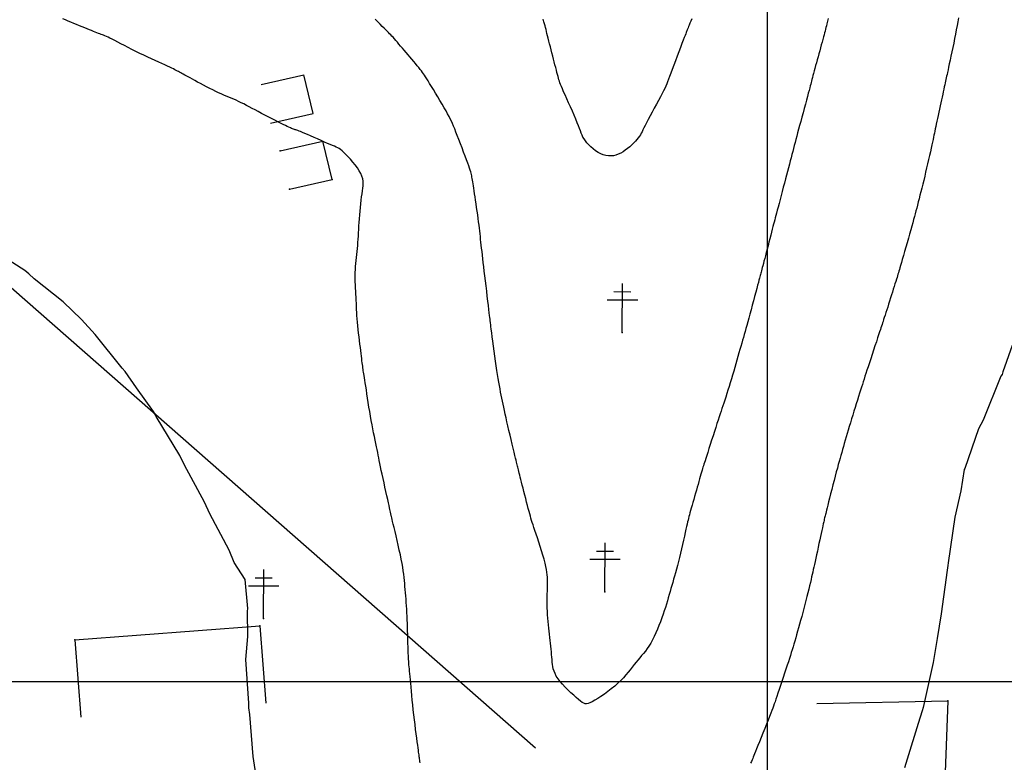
# Model space of a CAD drawing. Header units: millimetres. Extents: x 196436 to 199900, y 8705373 to 8708636.
# Tile 30 of 241: x 197623 to 197724, y 8706292 to 8706368. Entities that reach past the tile are written whole.
import ezdxf

# ---------------------------------------------------------------- set-up
doc = ezdxf.new("R2010")
doc.units = ezdxf.units.MM
doc.header["$LTSCALE"] = 5
for name, color, linetype in [('$CURVAS1', 30, 'Continuous'), ('$CURVAS2', 40, 'Continuous'), ('CASA', 6, 'Continuous'), ('CERCA', 3, 'CERCA_LINE'), ('MALHA', 9, 'Continuous'), ('POSTE', 3, 'Continuous')]:
    doc.layers.add(name, color=color, linetype=linetype)
doc.linetypes.add('CERCA_LINE', pattern='A,0.5,-0.2,["X",Standard,S=0.1,R=0,X=-0.1,Y=-0.05],-0.25', length=0.95)

msp = doc.modelspace()

# ---------------------------------------------------------------- linework, layer by layer
at = {"layer": '$CURVAS1'}
msp.add_polyline3d([(197706.288, 8706368.403, 700), (197706.221, 8706368.116, 700), (197706.163, 8706367.871, 700), (197706.112, 8706367.659, 700), (197706.065, 8706367.469, 700), (197706.02, 8706367.292, 700), (197705.974, 8706367.117, 700), (197705.926, 8706366.933, 700), (197705.872, 8706366.731, 700), (197705.81, 8706366.504, 700), (197705.742, 8706366.252, 700), (197705.668, 8706365.98, 700), (197705.589, 8706365.691, 700), (197705.508, 8706365.39, 700), (197705.424, 8706365.081, 700), (197705.338, 8706364.768, 700), (197705.253, 8706364.455, 700), (197705.17, 8706364.145, 700), (197705.088, 8706363.842, 700), (197705.008, 8706363.548, 700), (197704.932, 8706363.266, 700), (197704.86, 8706362.999, 700), (197704.793, 8706362.748, 700), (197704.732, 8706362.519, 700), (197704.677, 8706362.311, 700), (197704.628, 8706362.127, 700), (197704.584, 8706361.959, 700), (197704.54, 8706361.796, 700), (197704.496, 8706361.628, 700), (197704.448, 8706361.446, 700), (197704.393, 8706361.239, 700), (197704.328, 8706360.997, 700), (197704.251, 8706360.711, 700), (197704.16, 8706360.373, 700), (197704.056, 8706359.991, 700), (197703.944, 8706359.576, 700), (197703.825, 8706359.138, 700), (197703.704, 8706358.688, 700), (197703.582, 8706358.236, 700), (197703.463, 8706357.794, 700), (197703.349, 8706357.371, 700), (197703.244, 8706356.976, 700), (197703.146, 8706356.608, 700), (197703.054, 8706356.26, 700), (197702.967, 8706355.929, 700), (197702.884, 8706355.611, 700), (197702.802, 8706355.3, 700), (197702.721, 8706354.992, 700), (197702.64, 8706354.682, 700), (197702.557, 8706354.366, 700), (197702.472, 8706354.043, 700), (197702.384, 8706353.71, 700), (197702.293, 8706353.367, 700), (197702.199, 8706353.011, 700), (197702.102, 8706352.641, 700), (197702, 8706352.256, 700), (197701.894, 8706351.854, 700), (197701.783, 8706351.434, 700), (197701.67, 8706351.004, 700), (197701.556, 8706350.571, 700), (197701.444, 8706350.142, 700), (197701.334, 8706349.726, 700), (197701.23, 8706349.33, 700), (197701.134, 8706348.962, 700), (197701.047, 8706348.63, 700), (197700.97, 8706348.338, 700), (197700.902, 8706348.079, 700), (197700.841, 8706347.844, 700), (197700.783, 8706347.622, 700), (197700.726, 8706347.403, 700), (197700.667, 8706347.179, 700), (197700.604, 8706346.938, 700), (197700.535, 8706346.67, 700), (197700.456, 8706346.37, 700), (197700.371, 8706346.041, 700), (197700.28, 8706345.693, 700), (197700.187, 8706345.332, 700), (197700.092, 8706344.968, 700), (197699.998, 8706344.609, 700), (197699.908, 8706344.263, 700), (197699.823, 8706343.938, 700), (197699.745, 8706343.64, 700), (197699.674, 8706343.37, 700), (197699.61, 8706343.125, 700), (197699.552, 8706342.906, 700), (197699.5, 8706342.709, 700), (197699.454, 8706342.534, 700), (197699.412, 8706342.379, 700), (197699.376, 8706342.243, 700), (197699.343, 8706342.122, 700), (197699.312, 8706342.007, 700), (197699.281, 8706341.89, 700), (197699.245, 8706341.76, 700), (197699.204, 8706341.606, 700), (197699.154, 8706341.42, 700), (197699.093, 8706341.19, 700), (197699.018, 8706340.908, 700), (197698.927, 8706340.567, 700), (197698.823, 8706340.175, 700), (197698.709, 8706339.746, 700), (197698.588, 8706339.292, 700), (197698.464, 8706338.827, 700), (197698.339, 8706338.363, 700), (197698.218, 8706337.912, 700), (197698.103, 8706337.488, 700), (197697.997, 8706337.1, 700), (197697.899, 8706336.744, 700), (197697.806, 8706336.414, 700), (197697.719, 8706336.102, 700), (197697.634, 8706335.803, 700), (197697.55, 8706335.508, 700), (197697.465, 8706335.211, 700), (197697.378, 8706334.906, 700), (197697.287, 8706334.586, 700), (197697.192, 8706334.252, 700), (197697.093, 8706333.905, 700), (197696.991, 8706333.547, 700), (197696.885, 8706333.178, 700), (197696.776, 8706332.8, 700), (197696.664, 8706332.414, 700), (197696.548, 8706332.023, 700), (197696.43, 8706331.627, 700), (197696.31, 8706331.23, 700), (197696.19, 8706330.835, 700), (197696.071, 8706330.447, 700), (197695.953, 8706330.069, 700), (197695.839, 8706329.706, 700), (197695.728, 8706329.36, 700), (197695.623, 8706329.036, 700), (197695.525, 8706328.735, 700), (197695.43, 8706328.451, 700), (197695.337, 8706328.176, 700), (197695.244, 8706327.9, 700), (197695.148, 8706327.616, 700), (197695.048, 8706327.315, 700), (197694.939, 8706326.989, 700), (197694.821, 8706326.628, 700), (197694.692, 8706326.228, 700), (197694.555, 8706325.799, 700), (197694.413, 8706325.352, 700), (197694.27, 8706324.902, 700), (197694.13, 8706324.459, 700), (197693.997, 8706324.039, 700), (197693.874, 8706323.652, 700), (197693.766, 8706323.312, 700), (197693.674, 8706323.028, 700), (197693.597, 8706322.793, 700), (197693.532, 8706322.596, 700), (197693.475, 8706322.427, 700), (197693.425, 8706322.274, 700), (197693.377, 8706322.127, 700), (197693.33, 8706321.976, 700), (197693.279, 8706321.809, 700), (197693.223, 8706321.618, 700), (197693.161, 8706321.403, 700), (197693.093, 8706321.167, 700), (197693.021, 8706320.911, 700), (197692.945, 8706320.639, 700), (197692.865, 8706320.352, 700), (197692.781, 8706320.054, 700), (197692.694, 8706319.746, 700), (197692.604, 8706319.431, 700), (197692.514, 8706319.113, 700), (197692.424, 8706318.798, 700), (197692.335, 8706318.489, 700), (197692.251, 8706318.192, 700), (197692.171, 8706317.911, 700), (197692.097, 8706317.65, 700), (197692.032, 8706317.415, 700), (197691.975, 8706317.207, 700), (197691.925, 8706317.019, 700), (197691.879, 8706316.84, 700), (197691.835, 8706316.66, 700), (197691.79, 8706316.469, 700), (197691.741, 8706316.256, 700), (197691.685, 8706316.011, 700), (197691.62, 8706315.724, 700), (197691.545, 8706315.387, 700), (197691.459, 8706315.007, 700), (197691.366, 8706314.594, 700), (197691.266, 8706314.158, 700), (197691.161, 8706313.709, 700), (197691.055, 8706313.257, 700), (197690.947, 8706312.811, 700), (197690.841, 8706312.382, 700), (197690.737, 8706311.977, 700), (197690.636, 8706311.595, 700), (197690.537, 8706311.233, 700), (197690.44, 8706310.888, 700), (197690.346, 8706310.556, 700), (197690.253, 8706310.233, 700), (197690.162, 8706309.917, 700), (197690.072, 8706309.605, 700), (197689.982, 8706309.292, 700), (197689.893, 8706308.978, 700), (197689.801, 8706308.66, 700), (197689.707, 8706308.336, 700), (197689.607, 8706308.004, 700), (197689.501, 8706307.664, 700), (197689.388, 8706307.312, 700), (197689.265, 8706306.947, 700), (197689.132, 8706306.568, 700), (197688.989, 8706306.18, 700), (197688.838, 8706305.789, 700), (197688.679, 8706305.399, 700), (197688.513, 8706305.017, 700), (197688.342, 8706304.648, 700), (197688.166, 8706304.298, 700), (197687.986, 8706303.972, 700), (197687.803, 8706303.674, 700), (197687.617, 8706303.402, 700), (197687.429, 8706303.148, 700), (197687.24, 8706302.91, 700), (197687.049, 8706302.68, 700), (197686.856, 8706302.454, 700), (197686.663, 8706302.227, 700), (197686.469, 8706301.994, 700), (197686.275, 8706301.75, 700), (197686.076, 8706301.496, 700), (197685.87, 8706301.232, 700), (197685.652, 8706300.961, 700), (197685.42, 8706300.684, 700), (197685.168, 8706300.402, 700), (197684.894, 8706300.116, 700), (197684.594, 8706299.829, 700), (197684.266, 8706299.541, 700), (197683.918, 8706299.257, 700), (197683.559, 8706298.982, 700), (197683.199, 8706298.723, 700), (197682.848, 8706298.482, 700), (197682.514, 8706298.267, 700), (197682.209, 8706298.081, 700), (197681.94, 8706297.93, 700), (197681.715, 8706297.818, 700), (197681.526, 8706297.746, 700), (197681.362, 8706297.714, 700), (197681.212, 8706297.722, 700), (197681.066, 8706297.77, 700), (197680.913, 8706297.857, 700), (197680.741, 8706297.983, 700), (197680.54, 8706298.15, 700), (197680.302, 8706298.354, 700), (197680.035, 8706298.591, 700), (197679.75, 8706298.853, 700), (197679.457, 8706299.133, 700), (197679.166, 8706299.425, 700), (197678.889, 8706299.721, 700), (197678.636, 8706300.015, 700), (197678.418, 8706300.299, 700), (197678.243, 8706300.568, 700), (197678.108, 8706300.823, 700), (197678.006, 8706301.069, 700), (197677.932, 8706301.309, 700), (197677.881, 8706301.545, 700), (197677.845, 8706301.782, 700), (197677.82, 8706302.023, 700), (197677.799, 8706302.271, 700), (197677.778, 8706302.529, 700), (197677.756, 8706302.798, 700), (197677.731, 8706303.075, 700), (197677.705, 8706303.36, 700), (197677.677, 8706303.653, 700), (197677.647, 8706303.953, 700), (197677.615, 8706304.258, 700), (197677.581, 8706304.569, 700), (197677.545, 8706304.884, 700), (197677.508, 8706305.203, 700), (197677.47, 8706305.527, 700), (197677.434, 8706305.857, 700), (197677.4, 8706306.192, 700), (197677.37, 8706306.533, 700), (197677.345, 8706306.881, 700), (197677.325, 8706307.236, 700), (197677.312, 8706307.597, 700), (197677.306, 8706307.961, 700), (197677.304, 8706308.324, 700), (197677.306, 8706308.682, 700), (197677.31, 8706309.032, 700), (197677.316, 8706309.369, 700), (197677.322, 8706309.688, 700), (197677.328, 8706309.987, 700), (197677.332, 8706310.264, 700), (197677.331, 8706310.524, 700), (197677.323, 8706310.777, 700), (197677.305, 8706311.031, 700), (197677.275, 8706311.295, 700), (197677.229, 8706311.579, 700), (197677.166, 8706311.889, 700), (197677.082, 8706312.237, 700), (197676.977, 8706312.626, 700), (197676.854, 8706313.048, 700), (197676.718, 8706313.49, 700), (197676.574, 8706313.942, 700), (197676.428, 8706314.389, 700), (197676.286, 8706314.82, 700), (197676.151, 8706315.223, 700), (197676.03, 8706315.586, 700), (197675.925, 8706315.9, 700), (197675.836, 8706316.172, 700), (197675.759, 8706316.414, 700), (197675.69, 8706316.637, 700), (197675.626, 8706316.852, 700), (197675.563, 8706317.071, 700), (197675.499, 8706317.305, 700), (197675.429, 8706317.565, 700), (197675.352, 8706317.859, 700), (197675.268, 8706318.182, 700), (197675.179, 8706318.526, 700), (197675.087, 8706318.883, 700), (197674.995, 8706319.244, 700), (197674.904, 8706319.602, 700), (197674.816, 8706319.948, 700), (197674.733, 8706320.273, 700), (197674.657, 8706320.572, 700), (197674.587, 8706320.844, 700), (197674.524, 8706321.091, 700), (197674.467, 8706321.313, 700), (197674.416, 8706321.513, 700), (197674.37, 8706321.692, 700), (197674.33, 8706321.85, 700), (197674.294, 8706321.99, 700), (197674.262, 8706322.115, 700), (197674.232, 8706322.232, 700), (197674.202, 8706322.352, 700), (197674.17, 8706322.485, 700), (197674.132, 8706322.641, 700), (197674.087, 8706322.829, 700), (197674.031, 8706323.06, 700), (197673.964, 8706323.343, 700), (197673.882, 8706323.685, 700), (197673.789, 8706324.077, 700), (197673.687, 8706324.508, 700), (197673.579, 8706324.965, 700), (197673.468, 8706325.436, 700), (197673.358, 8706325.91, 700), (197673.25, 8706326.373, 700), (197673.148, 8706326.815, 700), (197673.055, 8706327.225, 700), (197672.97, 8706327.606, 700), (197672.891, 8706327.963, 700), (197672.818, 8706328.301, 700), (197672.749, 8706328.625, 700), (197672.684, 8706328.939, 700), (197672.621, 8706329.249, 700), (197672.559, 8706329.56, 700), (197672.497, 8706329.876, 700), (197672.435, 8706330.202, 700), (197672.373, 8706330.541, 700), (197672.309, 8706330.897, 700), (197672.245, 8706331.274, 700), (197672.179, 8706331.675, 700), (197672.111, 8706332.105, 700), (197672.041, 8706332.567, 700), (197671.97, 8706333.062, 700), (197671.897, 8706333.579, 700), (197671.826, 8706334.104, 700), (197671.756, 8706334.622, 700), (197671.691, 8706335.119, 700), (197671.631, 8706335.581, 700), (197671.577, 8706335.994, 700), (197671.533, 8706336.343, 700), (197671.497, 8706336.618, 700), (197671.471, 8706336.826, 700), (197671.452, 8706336.975, 700), (197671.439, 8706337.075, 700), (197671.431, 8706337.137, 700), (197671.427, 8706337.169, 700), (197671.425, 8706337.183, 700), (197671.425, 8706337.186, 700), (197671.424, 8706337.19, 700), (197671.423, 8706337.203, 700), (197671.419, 8706337.236, 700), (197671.411, 8706337.298, 700), (197671.4, 8706337.399, 700), (197671.382, 8706337.548, 700), (197671.357, 8706337.756, 700), (197671.324, 8706338.031, 700), (197671.283, 8706338.381, 700), (197671.234, 8706338.794, 700), (197671.179, 8706339.258, 700), (197671.119, 8706339.758, 700), (197671.057, 8706340.282, 700), (197670.993, 8706340.816, 700), (197670.93, 8706341.346, 700), (197670.869, 8706341.858, 700), (197670.811, 8706342.343, 700), (197670.757, 8706342.798, 700), (197670.706, 8706343.226, 700), (197670.659, 8706343.629, 700), (197670.614, 8706344.009, 700), (197670.573, 8706344.367, 700), (197670.534, 8706344.706, 700), (197670.499, 8706345.026, 700), (197670.465, 8706345.332, 700), (197670.434, 8706345.626, 700), (197670.403, 8706345.915, 700), (197670.372, 8706346.202, 700), (197670.34, 8706346.492, 700), (197670.305, 8706346.791, 700), (197670.268, 8706347.103, 700), (197670.226, 8706347.433, 700), (197670.179, 8706347.784, 700), (197670.129, 8706348.152, 700), (197670.076, 8706348.528, 700), (197670.021, 8706348.908, 700), (197669.966, 8706349.285, 700), (197669.912, 8706349.651, 700), (197669.86, 8706350.001, 700), (197669.81, 8706350.328, 700), (197669.765, 8706350.626, 700), (197669.723, 8706350.896, 700), (197669.685, 8706351.141, 700), (197669.65, 8706351.362, 700), (197669.618, 8706351.561, 700), (197669.588, 8706351.741, 700), (197669.56, 8706351.904, 700), (197669.533, 8706352.051, 700), (197669.507, 8706352.185, 700), (197669.479, 8706352.315, 700), (197669.446, 8706352.449, 700), (197669.405, 8706352.596, 700), (197669.353, 8706352.765, 700), (197669.287, 8706352.964, 700), (197669.204, 8706353.202, 700), (197669.1, 8706353.489, 700), (197668.976, 8706353.828, 700), (197668.833, 8706354.211, 700), (197668.677, 8706354.624, 700), (197668.514, 8706355.055, 700), (197668.347, 8706355.49, 700), (197668.183, 8706355.917, 700), (197668.026, 8706356.322, 700), (197667.881, 8706356.692, 700), (197667.752, 8706357.019, 700), (197667.634, 8706357.309, 700), (197667.523, 8706357.572, 700), (197667.412, 8706357.821, 700), (197667.296, 8706358.065, 700), (197667.17, 8706358.315, 700), (197667.027, 8706358.583, 700), (197666.862, 8706358.878, 700), (197666.672, 8706359.209, 700), (197666.461, 8706359.568, 700), (197666.237, 8706359.945, 700), (197666.007, 8706360.328, 700), (197665.778, 8706360.707, 700), (197665.556, 8706361.071, 700), (197665.349, 8706361.409, 700), (197665.164, 8706361.712, 700), (197665.006, 8706361.97, 700), (197664.871, 8706362.189, 700), (197664.753, 8706362.378, 700), (197664.645, 8706362.546, 700), (197664.542, 8706362.699, 700), (197664.437, 8706362.848, 700), (197664.325, 8706362.999, 700), (197664.198, 8706363.162, 700), (197664.053, 8706363.343, 700), (197663.891, 8706363.541, 700), (197663.715, 8706363.753, 700), (197663.529, 8706363.975, 700), (197663.334, 8706364.205, 700), (197663.136, 8706364.439, 700), (197662.936, 8706364.674, 700), (197662.738, 8706364.907, 700), (197662.544, 8706365.136, 700), (197662.356, 8706365.358, 700), (197662.175, 8706365.571, 700), (197662.001, 8706365.776, 700), (197661.836, 8706365.969, 700), (197661.68, 8706366.149, 700), (197661.534, 8706366.315, 700), (197661.399, 8706366.466, 700), (197661.275, 8706366.6, 700), (197661.157, 8706366.724, 700), (197661.041, 8706366.843, 700), (197660.92, 8706366.963, 700), (197660.789, 8706367.092, 700), (197660.642, 8706367.235, 700), (197660.475, 8706367.399, 700), (197660.282, 8706367.59, 700), (197660.058, 8706367.813, 700), (197659.806, 8706368.064, 700), (197659.531, 8706368.339, 700)], dxfattribs=at)
at = {"layer": '$CURVAS2'}
for points in [[(197664.187, 8706291.618, 701), (197664.164, 8706291.776, 701), (197664.144, 8706291.912, 701), (197664.127, 8706292.03, 701), (197664.112, 8706292.137, 701), (197664.098, 8706292.237, 701), (197664.084, 8706292.338, 701), (197664.07, 8706292.449, 701), (197664.053, 8706292.577, 701), (197664.032, 8706292.731, 701), (197664.008, 8706292.921, 701), (197663.977, 8706293.153, 701), (197663.939, 8706293.437, 701), (197663.893, 8706293.778, 701), (197663.84, 8706294.171, 701), (197663.783, 8706294.605, 701), (197663.722, 8706295.073, 701), (197663.659, 8706295.565, 701), (197663.595, 8706296.073, 701), (197663.534, 8706296.587, 701), (197663.475, 8706297.099, 701), (197663.421, 8706297.601, 701), (197663.371, 8706298.088, 701), (197663.326, 8706298.557, 701), (197663.284, 8706299.005, 701), (197663.245, 8706299.429, 701), (197663.21, 8706299.825, 701), (197663.178, 8706300.19, 701), (197663.149, 8706300.521, 701), (197663.122, 8706300.816, 701), (197663.098, 8706301.078, 701), (197663.075, 8706301.315, 701), (197663.055, 8706301.53, 701), (197663.036, 8706301.73, 701), (197663.02, 8706301.92, 701), (197663.005, 8706302.106, 701), (197662.992, 8706302.292, 701), (197662.98, 8706302.485, 701), (197662.969, 8706302.687, 701), (197662.96, 8706302.9, 701), (197662.951, 8706303.126, 701), (197662.943, 8706303.367, 701), (197662.935, 8706303.626, 701), (197662.928, 8706303.905, 701), (197662.92, 8706304.206, 701), (197662.912, 8706304.53, 701), (197662.903, 8706304.873, 701), (197662.893, 8706305.233, 701), (197662.882, 8706305.603, 701), (197662.87, 8706305.981, 701), (197662.856, 8706306.361, 701), (197662.84, 8706306.74, 701), (197662.823, 8706307.113, 701), (197662.803, 8706307.476, 701), (197662.781, 8706307.83, 701), (197662.757, 8706308.176, 701), (197662.731, 8706308.513, 701), (197662.705, 8706308.844, 701), (197662.678, 8706309.168, 701), (197662.65, 8706309.487, 701), (197662.621, 8706309.802, 701), (197662.593, 8706310.114, 701), (197662.562, 8706310.427, 701), (197662.528, 8706310.746, 701), (197662.489, 8706311.078, 701), (197662.441, 8706311.426, 701), (197662.385, 8706311.796, 701), (197662.318, 8706312.194, 701), (197662.238, 8706312.623, 701), (197662.144, 8706313.087, 701), (197662.04, 8706313.575, 701), (197661.929, 8706314.073, 701), (197661.816, 8706314.567, 701), (197661.703, 8706315.045, 701), (197661.597, 8706315.493, 701), (197661.499, 8706315.896, 701), (197661.415, 8706316.242, 701), (197661.348, 8706316.521, 701), (197661.295, 8706316.739, 701), (197661.255, 8706316.904, 701), (197661.226, 8706317.028, 701), (197661.205, 8706317.118, 701), (197661.189, 8706317.185, 701), (197661.178, 8706317.239, 701), (197661.167, 8706317.289, 701), (197661.155, 8706317.343, 701), (197661.141, 8706317.41, 701), (197661.123, 8706317.496, 701), (197661.098, 8706317.608, 701), (197661.067, 8706317.753, 701), (197661.026, 8706317.938, 701), (197660.975, 8706318.168, 701), (197660.913, 8706318.452, 701), (197660.837, 8706318.793, 701), (197660.751, 8706319.181, 701), (197660.658, 8706319.603, 701), (197660.56, 8706320.048, 701), (197660.46, 8706320.501, 701), (197660.362, 8706320.951, 701), (197660.269, 8706321.385, 701), (197660.182, 8706321.789, 701), (197660.105, 8706322.155, 701), (197660.037, 8706322.488, 701), (197659.974, 8706322.795, 701), (197659.916, 8706323.085, 701), (197659.86, 8706323.366, 701), (197659.805, 8706323.646, 701), (197659.747, 8706323.933, 701), (197659.685, 8706324.235, 701), (197659.618, 8706324.56, 701), (197659.546, 8706324.906, 701), (197659.47, 8706325.274, 701), (197659.391, 8706325.661, 701), (197659.309, 8706326.067, 701), (197659.227, 8706326.49, 701), (197659.145, 8706326.929, 701), (197659.064, 8706327.383, 701), (197658.985, 8706327.849, 701), (197658.908, 8706328.32, 701), (197658.834, 8706328.789, 701), (197658.764, 8706329.248, 701), (197658.698, 8706329.688, 701), (197658.636, 8706330.102, 701), (197658.58, 8706330.481, 701), (197658.529, 8706330.817, 701), (197658.483, 8706331.106, 701), (197658.444, 8706331.352, 701), (197658.408, 8706331.563, 701), (197658.377, 8706331.747, 701), (197658.349, 8706331.911, 701), (197658.324, 8706332.064, 701), (197658.3, 8706332.212, 701), (197658.278, 8706332.364, 701), (197658.256, 8706332.527, 701), (197658.233, 8706332.703, 701), (197658.21, 8706332.894, 701), (197658.186, 8706333.103, 701), (197658.159, 8706333.332, 701), (197658.129, 8706333.582, 701), (197658.096, 8706333.856, 701), (197658.059, 8706334.155, 701), (197658.017, 8706334.48, 701), (197657.972, 8706334.828, 701), (197657.925, 8706335.192, 701), (197657.878, 8706335.568, 701), (197657.832, 8706335.949, 701), (197657.788, 8706336.331, 701), (197657.749, 8706336.707, 701), (197657.715, 8706337.072, 701), (197657.687, 8706337.423, 701), (197657.665, 8706337.76, 701), (197657.648, 8706338.086, 701), (197657.634, 8706338.404, 701), (197657.621, 8706338.716, 701), (197657.609, 8706339.025, 701), (197657.597, 8706339.333, 701), (197657.582, 8706339.644, 701), (197657.565, 8706339.959, 701), (197657.546, 8706340.277, 701), (197657.527, 8706340.598, 701), (197657.509, 8706340.921, 701), (197657.495, 8706341.244, 701), (197657.486, 8706341.566, 701), (197657.483, 8706341.886, 701), (197657.487, 8706342.204, 701), (197657.501, 8706342.517, 701), (197657.523, 8706342.828, 701), (197657.551, 8706343.136, 701), (197657.583, 8706343.443, 701), (197657.617, 8706343.75, 701), (197657.652, 8706344.057, 701), (197657.686, 8706344.366, 701), (197657.718, 8706344.677, 701), (197657.745, 8706344.991, 701), (197657.769, 8706345.309, 701), (197657.79, 8706345.633, 701), (197657.81, 8706345.964, 701), (197657.83, 8706346.302, 701), (197657.85, 8706346.649, 701), (197657.872, 8706347.006, 701), (197657.896, 8706347.374, 701), (197657.924, 8706347.753, 701), (197657.955, 8706348.139, 701), (197657.989, 8706348.527, 701), (197658.025, 8706348.913, 701), (197658.064, 8706349.29, 701), (197658.105, 8706349.654, 701), (197658.148, 8706349.999, 701), (197658.192, 8706350.322, 701), (197658.235, 8706350.617, 701), (197658.274, 8706350.891, 701), (197658.302, 8706351.149, 701), (197658.313, 8706351.396, 701), (197658.301, 8706351.64, 701), (197658.26, 8706351.885, 701), (197658.184, 8706352.14, 701), (197658.068, 8706352.408, 701), (197657.907, 8706352.695, 701), (197657.71, 8706352.994, 701), (197657.486, 8706353.298, 701), (197657.245, 8706353.597, 701), (197656.997, 8706353.886, 701), (197656.752, 8706354.154, 701), (197656.52, 8706354.395, 701), (197656.31, 8706354.599, 701), (197656.13, 8706354.762, 701), (197655.972, 8706354.89, 701), (197655.826, 8706354.992, 701), (197655.682, 8706355.075, 701), (197655.53, 8706355.15, 701), (197655.358, 8706355.223, 701), (197655.157, 8706355.305, 701), (197654.916, 8706355.404, 701), (197654.629, 8706355.526, 701), (197654.305, 8706355.667, 701), (197653.956, 8706355.821, 701), (197653.595, 8706355.981, 701), (197653.234, 8706356.142, 701), (197652.886, 8706356.296, 701), (197652.563, 8706356.438, 701), (197652.279, 8706356.561, 701), (197652.042, 8706356.661, 701), (197651.848, 8706356.739, 701), (197651.691, 8706356.799, 701), (197651.564, 8706356.845, 701), (197651.458, 8706356.881, 701), (197651.368, 8706356.909, 701), (197651.287, 8706356.935, 701), (197651.206, 8706356.962, 701), (197651.121, 8706356.992, 701), (197651.025, 8706357.029, 701), (197650.917, 8706357.073, 701), (197650.791, 8706357.128, 701), (197650.645, 8706357.194, 701), (197650.475, 8706357.274, 701), (197650.277, 8706357.369, 701), (197650.047, 8706357.481, 701), (197649.783, 8706357.612, 701), (197649.49, 8706357.759, 701), (197649.174, 8706357.919, 701), (197648.842, 8706358.088, 701), (197648.499, 8706358.264, 701), (197648.152, 8706358.443, 701), (197647.808, 8706358.623, 701), (197647.472, 8706358.799, 701), (197647.15, 8706358.97, 701), (197646.841, 8706359.135, 701), (197646.544, 8706359.293, 701), (197646.258, 8706359.444, 701), (197645.982, 8706359.588, 701), (197645.713, 8706359.724, 701), (197645.452, 8706359.853, 701), (197645.195, 8706359.974, 701), (197644.943, 8706360.087, 701), (197644.692, 8706360.195, 701), (197644.44, 8706360.3, 701), (197644.185, 8706360.406, 701), (197643.925, 8706360.515, 701), (197643.657, 8706360.629, 701), (197643.378, 8706360.752, 701), (197643.087, 8706360.887, 701), (197642.782, 8706361.035, 701), (197642.467, 8706361.193, 701), (197642.147, 8706361.358, 701), (197641.829, 8706361.526, 701), (197641.518, 8706361.692, 701), (197641.219, 8706361.855, 701), (197640.937, 8706362.008, 701), (197640.678, 8706362.15, 701), (197640.446, 8706362.276, 701), (197640.24, 8706362.388, 701), (197640.056, 8706362.487, 701), (197639.891, 8706362.576, 701), (197639.743, 8706362.656, 701), (197639.608, 8706362.729, 701), (197639.484, 8706362.797, 701), (197639.367, 8706362.862, 701), (197639.253, 8706362.925, 701), (197639.139, 8706362.989, 701), (197639.018, 8706363.055, 701), (197638.885, 8706363.126, 701), (197638.735, 8706363.204, 701), (197638.561, 8706363.29, 701), (197638.36, 8706363.388, 701), (197638.124, 8706363.498, 701), (197637.852, 8706363.622, 701), (197637.545, 8706363.76, 701), (197637.208, 8706363.911, 701), (197636.847, 8706364.073, 701), (197636.467, 8706364.245, 701), (197636.072, 8706364.427, 701), (197635.667, 8706364.617, 701), (197635.258, 8706364.813, 701), (197634.848, 8706365.014, 701), (197634.444, 8706365.218, 701), (197634.049, 8706365.42, 701), (197633.67, 8706365.616, 701), (197633.311, 8706365.803, 701), (197632.976, 8706365.977, 701), (197632.672, 8706366.134, 701), (197632.403, 8706366.271, 701), (197632.172, 8706366.384, 701), (197631.975, 8706366.478, 701), (197631.805, 8706366.555, 701), (197631.655, 8706366.619, 701), (197631.519, 8706366.673, 701), (197631.391, 8706366.723, 701), (197631.264, 8706366.771, 701), (197631.132, 8706366.821, 701), (197630.988, 8706366.876, 701), (197630.831, 8706366.938, 701), (197630.661, 8706367.006, 701), (197630.476, 8706367.08, 701), (197630.276, 8706367.161, 701), (197630.06, 8706367.249, 701), (197629.827, 8706367.343, 701), (197629.577, 8706367.445, 701), (197629.308, 8706367.554, 701), (197629.026, 8706367.668, 701), (197628.735, 8706367.786, 701), (197628.439, 8706367.907, 701), (197628.144, 8706368.028, 701), (197627.855, 8706368.148, 701), (197627.576, 8706368.266, 701), (197627.312, 8706368.379, 701)], [(197692.225, 8706368.363, 699), (197692.125, 8706368.125, 699), (197692.037, 8706367.915, 699), (197691.959, 8706367.73, 699), (197691.893, 8706367.57, 699), (197691.836, 8706367.434, 699), (197691.789, 8706367.32, 699), (197691.75, 8706367.225, 699), (197691.716, 8706367.14, 699), (197691.681, 8706367.052, 699), (197691.642, 8706366.949, 699), (197691.592, 8706366.821, 699), (197691.529, 8706366.654, 699), (197691.446, 8706366.438, 699), (197691.34, 8706366.161, 699), (197691.208, 8706365.815, 699), (197691.054, 8706365.413, 699), (197690.885, 8706364.971, 699), (197690.708, 8706364.507, 699), (197690.529, 8706364.037, 699), (197690.355, 8706363.577, 699), (197690.192, 8706363.145, 699), (197690.047, 8706362.757, 699), (197689.924, 8706362.426, 699), (197689.819, 8706362.141, 699), (197689.724, 8706361.891, 699), (197689.633, 8706361.66, 699), (197689.539, 8706361.435, 699), (197689.434, 8706361.202, 699), (197689.312, 8706360.948, 699), (197689.166, 8706360.659, 699), (197688.991, 8706360.324, 699), (197688.792, 8706359.953, 699), (197688.578, 8706359.558, 699), (197688.357, 8706359.151, 699), (197688.135, 8706358.744, 699), (197687.922, 8706358.35, 699), (197687.724, 8706357.981, 699), (197687.55, 8706357.65, 699), (197687.405, 8706357.365, 699), (197687.285, 8706357.123, 699), (197687.183, 8706356.914, 699), (197687.091, 8706356.731, 699), (197687.004, 8706356.566, 699), (197686.914, 8706356.41, 699), (197686.814, 8706356.256, 699), (197686.697, 8706356.096, 699), (197686.558, 8706355.923, 699), (197686.397, 8706355.739, 699), (197686.218, 8706355.55, 699), (197686.023, 8706355.359, 699), (197685.814, 8706355.17, 699), (197685.593, 8706354.988, 699), (197685.363, 8706354.816, 699), (197685.126, 8706354.661, 699), (197684.885, 8706354.524, 699), (197684.64, 8706354.409, 699), (197684.39, 8706354.32, 699), (197684.138, 8706354.257, 699), (197683.881, 8706354.224, 699), (197683.622, 8706354.224, 699), (197683.359, 8706354.259, 699), (197683.094, 8706354.331, 699), (197682.827, 8706354.442, 699), (197682.561, 8706354.587, 699), (197682.301, 8706354.759, 699), (197682.052, 8706354.951, 699), (197681.817, 8706355.156, 699), (197681.601, 8706355.369, 699), (197681.408, 8706355.583, 699), (197681.243, 8706355.791, 699), (197681.107, 8706355.989, 699), (197680.995, 8706356.181, 699), (197680.9, 8706356.377, 699), (197680.814, 8706356.582, 699), (197680.729, 8706356.806, 699), (197680.639, 8706357.055, 699), (197680.535, 8706357.338, 699), (197680.41, 8706357.661, 699), (197680.258, 8706358.03, 699), (197680.086, 8706358.433, 699), (197679.899, 8706358.859, 699), (197679.704, 8706359.294, 699), (197679.51, 8706359.725, 699), (197679.322, 8706360.138, 699), (197679.148, 8706360.521, 699), (197678.996, 8706360.86, 699), (197678.87, 8706361.147, 699), (197678.767, 8706361.386, 699), (197678.685, 8706361.59, 699), (197678.618, 8706361.768, 699), (197678.562, 8706361.93, 699), (197678.513, 8706362.087, 699), (197678.466, 8706362.249, 699), (197678.418, 8706362.426, 699), (197678.365, 8706362.627, 699), (197678.307, 8706362.85, 699), (197678.244, 8706363.095, 699), (197678.176, 8706363.357, 699), (197678.105, 8706363.634, 699), (197678.03, 8706363.925, 699), (197677.953, 8706364.227, 699), (197677.873, 8706364.536, 699), (197677.791, 8706364.851, 699), (197677.709, 8706365.168, 699), (197677.628, 8706365.482, 699), (197677.548, 8706365.789, 699), (197677.473, 8706366.086, 699), (197677.402, 8706366.367, 699), (197677.337, 8706366.63, 699), (197677.279, 8706366.869, 699), (197677.229, 8706367.084, 699), (197677.184, 8706367.28, 699), (197677.14, 8706367.469, 699), (197677.092, 8706367.659, 699), (197677.037, 8706367.859, 699), (197676.97, 8706368.08, 699), (197676.888, 8706368.331, 699)], [(197719.753, 8706368.474, 701), (197719.682, 8706368.081, 701), (197719.607, 8706367.671, 701), (197719.526, 8706367.244, 701), (197719.441, 8706366.8, 701), (197719.35, 8706366.342, 701), (197719.256, 8706365.876, 701), (197719.16, 8706365.41, 701), (197719.065, 8706364.953, 701), (197718.972, 8706364.513, 701), (197718.884, 8706364.1, 701), (197718.803, 8706363.721, 701), (197718.73, 8706363.384, 701), (197718.667, 8706363.096, 701), (197718.614, 8706362.85, 701), (197718.567, 8706362.638, 701), (197718.525, 8706362.45, 701), (197718.487, 8706362.277, 701), (197718.45, 8706362.11, 701), (197718.413, 8706361.941, 701), (197718.373, 8706361.761, 701), (197718.329, 8706361.562, 701), (197718.281, 8706361.343, 701), (197718.229, 8706361.107, 701), (197718.174, 8706360.854, 701), (197718.116, 8706360.586, 701), (197718.055, 8706360.303, 701), (197717.991, 8706360.008, 701), (197717.925, 8706359.701, 701), (197717.857, 8706359.384, 701), (197717.787, 8706359.062, 701), (197717.718, 8706358.738, 701), (197717.65, 8706358.418, 701), (197717.583, 8706358.105, 701), (197717.519, 8706357.805, 701), (197717.459, 8706357.521, 701), (197717.404, 8706357.259, 701), (197717.354, 8706357.02, 701), (197717.307, 8706356.798, 701), (197717.263, 8706356.586, 701), (197717.218, 8706356.374, 701), (197717.172, 8706356.154, 701), (197717.121, 8706355.918, 701), (197717.065, 8706355.658, 701), (197717.001, 8706355.365, 701), (197716.927, 8706355.034, 701), (197716.845, 8706354.667, 701), (197716.757, 8706354.274, 701), (197716.662, 8706353.859, 701), (197716.564, 8706353.43, 701), (197716.463, 8706352.994, 701), (197716.361, 8706352.557, 701), (197716.259, 8706352.127, 701), (197716.158, 8706351.708, 701), (197716.059, 8706351.303, 701), (197715.962, 8706350.911, 701), (197715.868, 8706350.533, 701), (197715.776, 8706350.169, 701), (197715.687, 8706349.82, 701), (197715.601, 8706349.485, 701), (197715.519, 8706349.165, 701), (197715.44, 8706348.859, 701), (197715.363, 8706348.563, 701), (197715.285, 8706348.268, 701), (197715.206, 8706347.968, 701), (197715.122, 8706347.658, 701), (197715.032, 8706347.33, 701), (197714.934, 8706346.977, 701), (197714.827, 8706346.593, 701), (197714.708, 8706346.175, 701), (197714.581, 8706345.732, 701), (197714.45, 8706345.275, 701), (197714.317, 8706344.818, 701), (197714.188, 8706344.371, 701), (197714.065, 8706343.948, 701), (197713.952, 8706343.56, 701), (197713.853, 8706343.22, 701), (197713.77, 8706342.936, 701), (197713.702, 8706342.701, 701), (197713.644, 8706342.504, 701), (197713.594, 8706342.333, 701), (197713.549, 8706342.179, 701), (197713.504, 8706342.029, 701), (197713.456, 8706341.873, 701), (197713.403, 8706341.7, 701), (197713.341, 8706341.501, 701), (197713.271, 8706341.277, 701), (197713.194, 8706341.031, 701), (197713.111, 8706340.766, 701), (197713.023, 8706340.485, 701), (197712.93, 8706340.192, 701), (197712.835, 8706339.888, 701), (197712.737, 8706339.579, 701), (197712.638, 8706339.265, 701), (197712.539, 8706338.953, 701), (197712.441, 8706338.646, 701), (197712.347, 8706338.349, 701), (197712.257, 8706338.066, 701), (197712.172, 8706337.802, 701), (197712.095, 8706337.56, 701), (197712.025, 8706337.346, 701), (197711.965, 8706337.161, 701), (197711.911, 8706336.996, 701), (197711.86, 8706336.841, 701), (197711.807, 8706336.682, 701), (197711.749, 8706336.509, 701), (197711.683, 8706336.311, 701), (197711.604, 8706336.075, 701), (197711.51, 8706335.792, 701), (197711.397, 8706335.452, 701), (197711.27, 8706335.065, 701), (197711.131, 8706334.643, 701), (197710.985, 8706334.201, 701), (197710.837, 8706333.75, 701), (197710.691, 8706333.304, 701), (197710.55, 8706332.875, 701), (197710.419, 8706332.476, 701), (197710.301, 8706332.117, 701), (197710.195, 8706331.793, 701), (197710.098, 8706331.494, 701), (197710.006, 8706331.212, 701), (197709.917, 8706330.939, 701), (197709.829, 8706330.666, 701), (197709.738, 8706330.383, 701), (197709.642, 8706330.083, 701), (197709.539, 8706329.758, 701), (197709.429, 8706329.411, 701), (197709.313, 8706329.046, 701), (197709.194, 8706328.667, 701), (197709.072, 8706328.278, 701), (197708.95, 8706327.884, 701), (197708.828, 8706327.488, 701), (197708.708, 8706327.094, 701), (197708.591, 8706326.707, 701), (197708.478, 8706326.327, 701), (197708.368, 8706325.956, 701), (197708.261, 8706325.593, 701), (197708.158, 8706325.241, 701), (197708.059, 8706324.899, 701), (197707.963, 8706324.569, 701), (197707.871, 8706324.25, 701), (197707.783, 8706323.943, 701), (197707.697, 8706323.643, 701), (197707.611, 8706323.343, 701), (197707.524, 8706323.038, 701), (197707.436, 8706322.72, 701), (197707.343, 8706322.383, 701), (197707.245, 8706322.021, 701), (197707.14, 8706321.629, 701), (197707.027, 8706321.202, 701), (197706.91, 8706320.75, 701), (197706.789, 8706320.285, 701), (197706.669, 8706319.82, 701), (197706.553, 8706319.368, 701), (197706.444, 8706318.94, 701), (197706.344, 8706318.549, 701), (197706.258, 8706318.208, 701), (197706.186, 8706317.926, 701), (197706.127, 8706317.695, 701), (197706.079, 8706317.508, 701), (197706.041, 8706317.355, 701), (197706.009, 8706317.227, 701), (197705.981, 8706317.113, 701), (197705.956, 8706317.005, 701), (197705.93, 8706316.893, 701), (197705.901, 8706316.769, 701), (197705.87, 8706316.629, 701), (197705.835, 8706316.471, 701), (197705.795, 8706316.29, 701), (197705.75, 8706316.086, 701), (197705.699, 8706315.854, 701), (197705.642, 8706315.592, 701), (197705.578, 8706315.297, 701), (197705.507, 8706314.968, 701), (197705.43, 8706314.613, 701), (197705.349, 8706314.239, 701), (197705.266, 8706313.855, 701), (197705.182, 8706313.471, 701), (197705.101, 8706313.094, 701), (197705.023, 8706312.734, 701), (197704.95, 8706312.4, 701), (197704.884, 8706312.096, 701), (197704.824, 8706311.818, 701), (197704.766, 8706311.557, 701), (197704.71, 8706311.305, 701), (197704.653, 8706311.055, 701), (197704.594, 8706310.797, 701), (197704.53, 8706310.523, 701), (197704.459, 8706310.225, 701), (197704.379, 8706309.898, 701), (197704.293, 8706309.544, 701), (197704.199, 8706309.167, 701), (197704.101, 8706308.773, 701), (197703.998, 8706308.367, 701), (197703.892, 8706307.953, 701), (197703.784, 8706307.537, 701), (197703.675, 8706307.124, 701), (197703.566, 8706306.717, 701), (197703.458, 8706306.319, 701), (197703.352, 8706305.932, 701), (197703.247, 8706305.555, 701), (197703.144, 8706305.19, 701), (197703.044, 8706304.839, 701), (197702.947, 8706304.503, 701), (197702.853, 8706304.183, 701), (197702.763, 8706303.878, 701), (197702.675, 8706303.584, 701), (197702.587, 8706303.294, 701), (197702.497, 8706303.003, 701), (197702.402, 8706302.702, 701), (197702.302, 8706302.387, 701), (197702.194, 8706302.051, 701), (197702.076, 8706301.687, 701), (197701.946, 8706301.292, 701), (197701.808, 8706300.874, 701), (197701.666, 8706300.442, 701), (197701.522, 8706300.009, 701), (197701.38, 8706299.584, 701), (197701.244, 8706299.178, 701), (197701.117, 8706298.802, 701), (197701.004, 8706298.466, 701), (197700.906, 8706298.177, 701), (197700.819, 8706297.926, 701), (197700.738, 8706297.697, 701), (197700.658, 8706297.477, 701), (197700.575, 8706297.253, 701), (197700.482, 8706297.009, 701), (197700.374, 8706296.733, 701), (197700.248, 8706296.411, 701), (197700.098, 8706296.033, 701), (197699.93, 8706295.61, 701), (197699.751, 8706295.16, 701), (197699.566, 8706294.698, 701), (197699.384, 8706294.241, 701), (197699.209, 8706293.805, 701), (197699.049, 8706293.407, 701), (197698.911, 8706293.062, 701), (197698.799, 8706292.783, 701), (197698.708, 8706292.56, 701), (197698.634, 8706292.378, 701), (197698.57, 8706292.223, 701), (197698.511, 8706292.081, 701), (197698.449, 8706291.937, 701), (197698.38, 8706291.776, 701), (197698.298, 8706291.585, 701)], [(197647.382, 8706289.607, 702), (197646.968, 8706292.292, 702), (197646.596, 8706296.611, 702), (197646.518, 8706297.294, 702), (197646.504, 8706297.783, 702), (197646.209, 8706302.295, 702), (197646.412, 8706304.672, 702), (197646.368, 8706307.219, 702), (197646.374, 8706307.262, 702), (197646.395, 8706307.547, 702), (197646.114, 8706310.527, 702), (197645.009, 8706312.3, 702), (197644.464, 8706313.573, 702), (197642.48, 8706317.312, 702), (197641.946, 8706318.506, 702), (197639.86, 8706322.323, 702), (197639.378, 8706323.339, 702), (197636.958, 8706327.336, 702), (197636.657, 8706327.869, 702), (197634.92, 8706330.31, 702), (197633.731, 8706331.994, 702), (197633.448, 8706332.351, 702), (197630.651, 8706335.813, 702), (197629.247, 8706337.37, 702), (197627.337, 8706339.17, 702), (197624.366, 8706341.562, 702), (197623.789, 8706342.064, 702), (197623.372, 8706342.395, 702), (197620.027, 8706344.536, 702)], [(197725.287, 8706334.678, 702), (197724.328, 8706331.953, 702), (197724.256, 8706331.69, 702), (197724.13, 8706331.509, 702), (197722.308, 8706326.962, 702), (197721.819, 8706326.094, 702), (197720.396, 8706321.97, 702), (197720.351, 8706321.875, 702), (197720.001, 8706319.682, 702), (197719.388, 8706316.975, 702), (197718.694, 8706312.238, 702), (197718.651, 8706311.978, 702), (197718.573, 8706311.484, 702), (197717.963, 8706306.981, 702), (197717.548, 8706304.465, 702), (197717.129, 8706301.984, 702), (197716.095, 8706297.315, 702), (197716.011, 8706296.989, 702), (197715.595, 8706295.679, 702), (197714.457, 8706291.996, 702), (197714.169, 8706291.121, 702)]]:
    msp.add_polyline3d(points, dxfattribs=at)
at = {"color": 1}
msp.add_line((197053.156, 8706839.353), (197676.105, 8706293.186), dxfattribs=at)
at = {"layer": 'CASA'}
for points in [[(197647.772, 8706361.594), (197652.175, 8706362.589)], [(197653.143, 8706358.619), (197652.175, 8706362.589)], [(197648.74, 8706357.623), (197653.143, 8706358.619)], [(197649.75, 8706354.762), (197654.153, 8706355.757)], [(197655.121, 8706351.786), (197654.153, 8706355.757)], [(197650.718, 8706350.791), (197655.121, 8706351.786)]]:
    msp.add_lwpolyline(points, dxfattribs=at)
for p in [(197649.751, 8706354.762, 701.189), (197655.122, 8706351.787, 701.36), (197650.719, 8706350.792, 701.221)]:
    msp.add_point(p, dxfattribs=at)
at = {"layer": 'CERCA'}
for points in [[(197628.549, 8706304.297), (197647.632, 8706305.769)], [(197647.632, 8706305.769), (197648.247, 8706297.793)], [(197628.549, 8706304.297), (197629.164, 8706296.321)], [(197705.114, 8706297.755), (197718.632, 8706298.034), (197717.234, 8706260.33), (197698.474, 8706259.632), (197698.857, 8706269.625)]]:
    msp.add_lwpolyline(points, dxfattribs=at)
for p in [(197647.633, 8706305.769, 701.944), (197628.55, 8706304.298, 702.721), (197718.632, 8706298.034, 702.152)]:
    msp.add_point(p, dxfattribs=at)
at = {"layer": 'MALHA'}
for p, q in [((197700, 8708635.599), (197700, 8705384.785)), ((197700, 8708635.599), (197700, 8705384.785)), ((196441.61, 8706300), (199000, 8706300)), ((196441.61, 8706300), (199000, 8706300))]:
    msp.add_line(p, q, dxfattribs=at)
at = {"layer": 'POSTE'}
for p, q in [((197684.195, 8706340.236), (197685.945, 8706340.228)), ((197685.052, 8706336.032), (197685.074, 8706341.072)), ((197683.491, 8706339.399), (197686.641, 8706339.385)), ((197683.245, 8706309.264), (197683.267, 8706314.304)), ((197682.388, 8706313.468), (197684.138, 8706313.46)), ((197681.684, 8706312.631), (197684.834, 8706312.617)), ((197648.027, 8706306.518), (197648.049, 8706311.558)), ((197646.467, 8706309.885), (197649.617, 8706309.871)), ((197647.171, 8706310.722), (197648.921, 8706310.714))]:
    msp.add_line(p, q, dxfattribs=at)
for p in [(197685.052, 8706336.032, 699.065), (197683.245, 8706309.264, 699.51), (197648.028, 8706306.519, 701.933)]:
    msp.add_point(p, dxfattribs=at)

doc.saveas('drawing.dxf')
